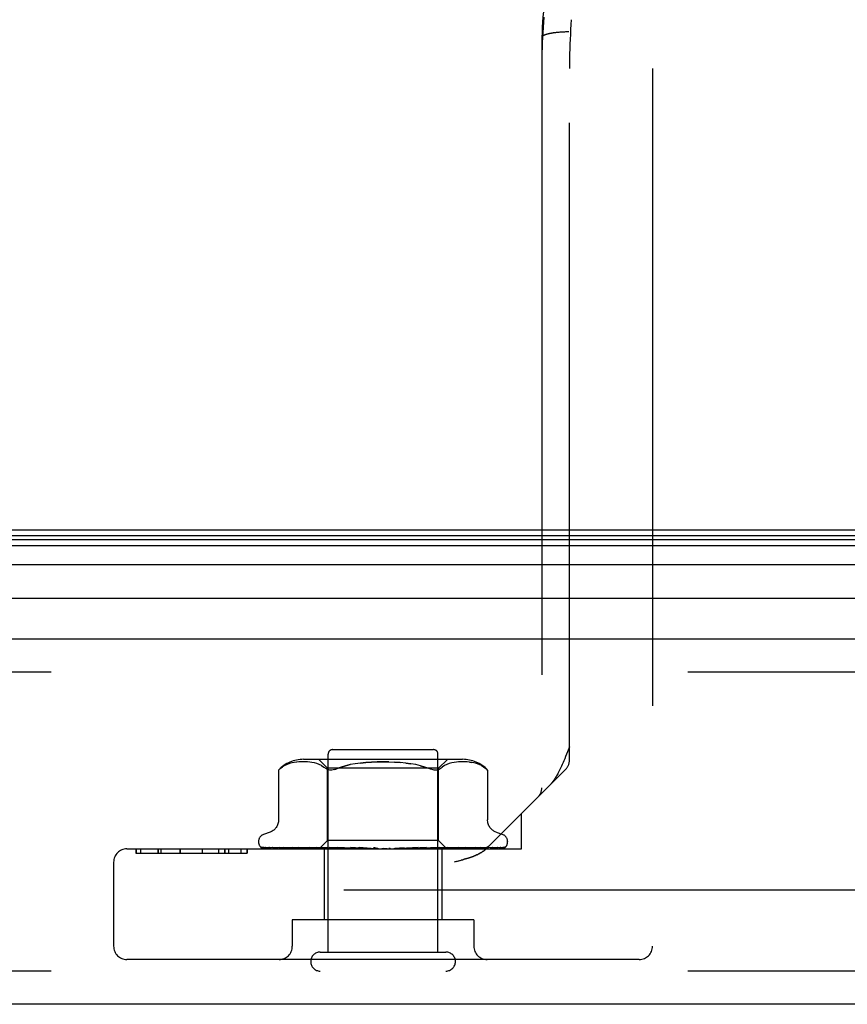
# Model space of a CAD drawing. Header units: inches. Extents: x 0 to 262, y 0 to 169.
# Tile 232 of 256: x 113.1 to 114.97, y 139.71 to 141.93. Entities that reach past the tile are written whole.
import ezdxf

# ---------------------------------------------------------------- set-up
doc = ezdxf.new("R2010")
doc.units = ezdxf.units.IN
doc.header["$LTSCALE"] = 14.384615
doc.header["$MEASUREMENT"] = 0
doc.linetypes.add('HIDDEN', pattern=[0.2, 0.1, -0.1])
doc.layers.get('0').update_dxf_attribs({"linetype": 'CONTINUOUS'})
doc.layers.add('DEFAULT_2', color=8, linetype='HIDDEN')
doc.layers.add('RIGHTHAND_DOOR_ASSEMBLY', color=7, linetype='CONTINUOUS')

msp = doc.modelspace()

# ---------------------------------------------------------------- linework, layer by layer
at = {"color": 7, "linetype": 'Continuous'}
msp.add_line((115.0887, 140.7765), (46.5887, 140.7765), dxfattribs=at)
at = {"layer": 'DEFAULT_2', "color": 8, "linetype": 'HIDDEN'}
msp.add_line((115.2711, 139.964), (82.3077, 139.964), dxfattribs=at)
at = {"layer": 'RIGHTHAND_DOOR_ASSEMBLY', "color": 8, "linetype": 'HIDDEN'}
for p, q in [((114.3177, 141.9005), (114.3157, 141.9003)), ((114.3198, 141.9007), (114.3177, 141.9005)), ((114.322, 141.9008), (114.3198, 141.9007)), ((114.3241, 141.901), (114.322, 141.9008)), ((114.3263, 141.9011), (114.3241, 141.901)), ((114.3285, 141.9012), (114.3263, 141.9011)), ((114.3307, 141.9013), (114.3285, 141.9012)), ((114.3329, 141.9014), (114.3307, 141.9013)), ((114.3351, 141.9014), (114.3329, 141.9014)), ((114.3374, 141.9015), (114.3351, 141.9014)), ((114.2794, 141.8889), (114.2794, 141.8888)), ((114.2794, 141.8888), (114.2794, 140.1954)), ((114.3419, 140.2579), (114.3419, 141.819)), ((114.5294, 141.819), (114.5294, 139.8375)), ((116.0479, 140.4565), (81.5054, 140.4565)), ((113.7969, 139.8245), (113.7969, 140.2715)), ((113.8069, 140.2815), (114.0349, 140.2815)), ((114.0449, 139.8245), (114.0449, 140.2715)), ((113.7042, 140.2478), (113.6988, 140.2453)), ((113.7097, 140.2498), (113.7042, 140.2478)), ((113.7151, 140.2513), (113.7096, 140.2498)), ((113.7205, 140.2524), (113.715, 140.2513)), ((113.7258, 140.2532), (113.7204, 140.2524)), ((113.7309, 140.2537), (113.7256, 140.2532)), ((113.7358, 140.254), (113.7308, 140.2537)), ((113.7407, 140.254), (113.7357, 140.2539)), ((113.7455, 140.2539), (113.7406, 140.254)), ((114.1005, 140.2595), (113.7413, 140.2595)), ((113.7503, 140.2537), (113.7454, 140.2539)), ((113.7553, 140.2532), (113.7502, 140.2537)), ((113.7604, 140.2524), (113.7552, 140.2532)), ((113.7658, 140.2513), (113.7604, 140.2524)), ((113.7713, 140.2498), (113.7658, 140.2513)), ((113.7768, 140.2478), (113.7713, 140.2498)), ((113.7957, 140.2395), (113.7757, 140.2595)), ((113.7822, 140.2453), (113.7768, 140.2478)), ((113.9721, 140.2512), (113.9839, 140.2496)), ((114.0462, 140.2395), (114.0662, 140.2595)), ((114.065, 140.2478), (114.0596, 140.2453)), ((114.0705, 140.2498), (114.065, 140.2478)), ((114.076, 140.2513), (114.0705, 140.2498)), ((114.0815, 140.2524), (114.076, 140.2513)), ((114.0866, 140.2532), (114.0814, 140.2524)), ((114.0916, 140.2537), (114.0866, 140.2532)), ((114.0964, 140.2539), (114.0915, 140.2537)), ((114.1012, 140.254), (114.0964, 140.2539)), ((114.1061, 140.2539), (114.1011, 140.254)), ((114.1111, 140.2537), (114.106, 140.254)), ((114.1161, 140.2532), (114.1213, 140.2524)), ((114.1268, 140.2513), (114.1213, 140.2524)), ((114.1322, 140.2498), (114.1267, 140.2513)), ((114.1377, 140.2478), (114.1322, 140.2498)), ((114.143, 140.2453), (114.1376, 140.2478)), ((113.6849, 140.2352), (113.6854, 140.2357)), ((113.6849, 140.2352), (113.6849, 140.1227)), ((113.6859, 140.2361), (113.6852, 140.2355)), ((113.6871, 140.2372), (113.6888, 140.2386)), ((113.6888, 140.2386), (113.6937, 140.2423)), ((114.0462, 140.2395), (113.7957, 140.2395)), ((113.7957, 140.0765), (113.7957, 140.2395)), ((114.0057, 140.2449), (114.0154, 140.242)), ((114.0462, 140.0765), (114.0462, 140.2395)), ((114.0496, 140.2386), (114.0545, 140.2422)), ((114.0596, 140.2453), (114.0545, 140.2422)), ((114.3331, 140.2367), (114.1547, 140.0583)), ((114.1569, 140.2353), (114.157, 140.2352)), ((114.157, 140.2352), (114.157, 140.1227)), ((114.2334, 140.0575), (114.2334, 140.137)), ((113.6657, 140.0952), (113.6506, 140.0897)), ((114.1762, 140.0952), (114.1912, 140.0897)), ((113.6397, 140.074), (113.6397, 140.0732)), ((113.7767, 140.0575), (113.7957, 140.0765)), ((114.0462, 140.0765), (113.7957, 140.0765)), ((114.065, 140.0577), (114.0462, 140.0765)), ((114.2022, 140.074), (114.2022, 140.0732)), ((113.3424, 140.0575), (114.2334, 140.0575)), ((113.3623, 140.0575), (113.3623, 140.0475)), ((113.3623, 140.0475), (113.614, 140.0475)), ((113.3631, 140.0575), (113.3631, 140.0475)), ((113.3732, 140.0575), (113.3732, 140.0475)), ((113.4119, 140.0575), (113.4119, 140.0475)), ((113.4132, 140.0575), (113.4132, 140.0475)), ((113.4193, 140.0575), (113.4193, 140.0475)), ((113.4619, 140.0575), (113.4619, 140.0475)), ((113.4623, 140.0575), (113.4623, 140.0475)), ((113.512, 140.0575), (113.512, 140.0475)), ((113.5121, 140.0575), (113.5121, 140.0475)), ((113.5496, 140.0575), (113.5496, 140.0475)), ((113.5634, 140.0475), (113.5634, 140.0575)), ((113.5638, 140.0575), (113.5638, 140.0475)), ((113.5718, 140.0575), (113.5718, 140.0475)), ((113.5995, 140.0575), (113.5995, 140.0475)), ((113.6139, 140.0575), (113.6139, 140.0475)), ((113.614, 140.0475), (113.614, 140.0575)), ((113.6439, 140.0624), (113.644, 140.0623)), ((113.7776, 140.0583), (113.6485, 140.0602)), ((113.779, 140.0583), (113.6516, 140.0602)), ((113.7814, 140.0583), (113.6553, 140.0602)), ((113.6633, 140.0603), (113.6632, 140.0603)), ((113.7854, 140.0583), (113.6644, 140.0602)), ((113.6717, 140.0602), (113.6711, 140.0602)), ((113.7903, 140.0583), (113.6717, 140.0602)), ((113.6865, 140.0602), (113.6861, 140.0602)), ((113.7968, 140.0583), (113.6865, 140.0602)), ((113.697, 140.0602), (113.6969, 140.0602)), ((113.6971, 140.0602), (113.697, 140.0602)), ((113.8039, 140.0583), (113.6971, 140.0602)), ((113.7061, 140.059), (113.7129, 140.0581)), ((113.7129, 140.0581), (113.7183, 140.0575)), ((113.8127, 140.0583), (113.717, 140.0602)), ((113.8218, 140.0583), (113.7306, 140.0602)), ((113.7306, 140.0602), (113.7307, 140.0602)), ((113.7416, 140.059), (113.7495, 140.0581)), ((113.7495, 140.0581), (113.7556, 140.0575)), ((113.8325, 140.0583), (113.755, 140.0602)), ((113.8432, 140.0583), (113.771, 140.0602)), ((113.771, 140.0602), (113.7713, 140.0601)), ((113.7713, 140.0601), (113.7879, 140.0585)), ((113.7767, 140.0575), (113.7776, 140.0583)), ((113.779, 140.0583), (113.7789, 140.0583)), ((113.7814, 140.0583), (113.7815, 140.0583)), ((113.7819, 140.0575), (113.7852, 140.0583)), ((113.7854, 140.0583), (113.7852, 140.0583)), ((113.7879, 140.0585), (113.7988, 140.0575)), ((113.7879, 140.0575), (113.7879, 139.8975)), ((113.7903, 140.0583), (113.7905, 140.0583)), ((113.7938, 140.0575), (113.7905, 140.0583)), ((113.7917, 140.0575), (113.7965, 140.0583)), ((113.7968, 140.0583), (113.7965, 140.0583)), ((113.8556, 140.0583), (113.799, 140.0602)), ((113.8039, 140.0583), (113.8042, 140.0583)), ((113.809, 140.0575), (113.8042, 140.0583)), ((113.8061, 140.0575), (113.8123, 140.0583)), ((113.8127, 140.0583), (113.8123, 140.0583)), ((113.8675, 140.0583), (113.8169, 140.0602)), ((113.8169, 140.0602), (113.8172, 140.0601)), ((113.8172, 140.0601), (113.8464, 140.0575)), ((113.8218, 140.0583), (113.8221, 140.0583)), ((113.8282, 140.0575), (113.8221, 140.0583)), ((113.8247, 140.0575), (113.832, 140.0583)), ((113.8325, 140.0583), (113.832, 140.0583)), ((113.8432, 140.0583), (113.8436, 140.0583)), ((113.8508, 140.0575), (113.8436, 140.0583)), ((113.8468, 140.0575), (113.8549, 140.0583)), ((113.8811, 140.0583), (113.8475, 140.0602)), ((113.8556, 140.0583), (113.8549, 140.0583)), ((113.8939, 140.0583), (113.8667, 140.0602)), ((113.8667, 140.0602), (113.8668, 140.0601)), ((113.8668, 140.0601), (113.8967, 140.0575)), ((113.8675, 140.0583), (113.8678, 140.0583)), ((113.8759, 140.0575), (113.8678, 140.0583)), ((113.8716, 140.0575), (113.8802, 140.0583)), ((113.8811, 140.0583), (113.8802, 140.0583)), ((113.8939, 140.0583), (113.894, 140.0583)), ((113.9027, 140.0575), (113.894, 140.0583)), ((113.8981, 140.0575), (113.907, 140.0583)), ((113.9301, 140.0575), (113.9212, 140.0583)), ((113.9255, 140.0575), (113.9343, 140.0583)), ((113.9689, 140.0601), (113.9473, 140.0583)), ((113.9473, 140.0583), (113.9483, 140.0583)), ((113.9571, 140.0575), (113.9483, 140.0583)), ((113.9527, 140.0575), (113.9611, 140.0583)), ((113.9613, 140.0583), (113.9611, 140.0583)), ((114.0005, 140.0602), (113.9613, 140.0583)), ((114.0002, 140.0601), (113.9705, 140.0575)), ((114.0191, 140.0602), (113.9738, 140.0583)), ((113.9738, 140.0583), (113.9745, 140.0583)), ((113.9829, 140.0575), (113.9745, 140.0583)), ((113.9787, 140.0575), (113.9864, 140.0583)), ((113.9868, 140.0583), (113.9864, 140.0583)), ((114.0485, 140.0602), (113.9868, 140.0583)), ((114.0655, 140.0602), (113.9981, 140.0583)), ((113.9981, 140.0583), (113.9987, 140.0583)), ((114.0064, 140.0575), (113.9987, 140.0583)), ((114.0002, 140.0601), (114.0005, 140.0602)), ((114.0027, 140.0575), (114.0094, 140.0583)), ((114.0097, 140.0583), (114.0094, 140.0583)), ((114.0918, 140.0602), (114.0097, 140.0583)), ((114.1067, 140.0602), (114.0197, 140.0583)), ((114.0197, 140.0575), (114.0482, 140.0601)), ((114.0197, 140.0583), (114.0201, 140.0583)), ((114.0269, 140.0575), (114.0201, 140.0583)), ((114.0237, 140.0575), (114.0292, 140.0583)), ((114.0295, 140.0583), (114.0292, 140.0583)), ((114.1289, 140.0602), (114.0295, 140.0583)), ((114.1411, 140.0602), (114.0376, 140.0583)), ((114.0376, 140.0583), (114.038, 140.0583)), ((114.0435, 140.0575), (114.038, 140.0583)), ((114.041, 140.0575), (114.045, 140.0583)), ((114.0452, 140.0583), (114.045, 140.0583)), ((114.0453, 140.0583), (114.0452, 140.0583)), ((114.1585, 140.0602), (114.0453, 140.0583)), ((114.0482, 140.0601), (114.0485, 140.0602)), ((114.1675, 140.0602), (114.0513, 140.0583)), ((114.0513, 140.0583), (114.0515, 140.0583)), ((114.0557, 140.0575), (114.0515, 140.0583)), ((114.0539, 140.0575), (114.0539, 139.8975)), ((114.054, 140.0575), (114.0564, 140.0583)), ((114.0566, 140.0583), (114.0564, 140.0583)), ((114.1795, 140.0602), (114.0566, 140.0583)), ((114.1851, 140.0602), (114.0603, 140.0583)), ((114.0603, 140.0583), (114.0604, 140.0583)), ((114.063, 140.0575), (114.0604, 140.0583)), ((114.063, 140.0583), (114.0629, 140.0583)), ((114.1912, 140.0602), (114.063, 140.0583)), ((114.193, 140.0602), (114.0642, 140.0583)), ((114.0642, 140.0583), (114.0643, 140.0583)), ((114.065, 140.0577), (114.0643, 140.0583)), ((114.0651, 140.0575), (114.065, 140.0577)), ((114.08, 140.059), (114.0916, 140.0602)), ((114.0916, 140.0602), (114.0918, 140.0602)), ((114.1152, 140.0585), (114.1226, 140.0594)), ((114.1226, 140.0594), (114.1289, 140.0602)), ((114.1289, 140.0602), (114.1289, 140.0602)), ((114.1412, 140.0602), (114.1411, 140.0602)), ((114.1589, 140.0602), (114.1585, 140.0602)), ((114.1804, 140.0603), (114.1795, 140.0602)), ((114.1964, 140.0613), (114.1965, 140.0613)), ((113.3124, 140.0275), (113.3124, 139.8375)), ((114.0858, 140.0287), (114.0815, 140.0275)), ((114.0858, 140.0287), (114.0937, 140.0308)), ((114.0898, 140.0298), (114.0975, 140.0319)), ((114.1259, 139.8975), (113.7159, 139.8975)), ((113.7159, 139.8975), (113.7159, 139.8375)), ((114.1259, 139.8975), (114.1259, 139.8375)), ((113.7789, 139.8245), (114.0629, 139.8245)), ((114.4994, 139.8075), (113.3424, 139.8075)), ((116.0479, 139.7815), (81.5054, 139.7815))]:
    msp.add_line(p, q, dxfattribs=at)
at = {"layer": 'RIGHTHAND_DOOR_ASSEMBLY', "color": 7, "linetype": 'Continuous'}
for p, q in [((81.4731, 140.7646), (116.0802, 140.7646)), ((81.464, 140.7422), (116.0894, 140.7422)), ((81.4708, 140.7559), (116.0826, 140.7559)), ((116.0983, 140.6988), (81.455, 140.6988)), ((81.4834, 140.6236), (116.0699, 140.6236))]:
    msp.add_line(p, q, dxfattribs=at)
at = {"layer": 'RIGHTHAND_DOOR_ASSEMBLY', "color": 3, "linetype": 'Continuous'}
for p, q in [((81.5054, 140.5315), (116.0479, 140.5315)), ((116.0479, 139.7065), (81.5054, 139.7065))]:
    msp.add_line(p, q, dxfattribs=at)
at = {"layer": 'RIGHTHAND_DOOR_ASSEMBLY', "color": 8, "linetype": 'HIDDEN'}
for points in [[(114.2968, 142.0629), (114.295, 142.0514), (114.2933, 142.0398), (114.2917, 142.0282), (114.2902, 142.0166), (114.2887, 142.005), (114.2874, 141.9934), (114.2861, 141.9818), (114.285, 141.9702), (114.2839, 141.9585), (114.283, 141.9469), (114.2821, 141.9353), (114.2813, 141.9237), (114.2806, 141.9121), (114.2799, 141.9004), (114.2794, 141.8889)], [(114.2838, 141.9347), (114.283, 141.9232), (114.2822, 141.9118), (114.2816, 141.9003), (114.281, 141.8889), (114.2805, 141.8774), (114.2801, 141.866), (114.2798, 141.8546), (114.2796, 141.8431), (114.2794, 141.8317)], [(114.3461, 141.9291), (114.3453, 141.9181), (114.3446, 141.9071), (114.344, 141.896), (114.3434, 141.885), (114.343, 141.874), (114.3426, 141.863), (114.3423, 141.852), (114.3421, 141.841), (114.342, 141.83), (114.3419, 141.819)], [(114.3157, 141.9003), (114.3146, 141.9002), (114.3136, 141.9001), (114.3126, 141.9), (114.3116, 141.8999), (114.3107, 141.8998), (114.3097, 141.8997), (114.3087, 141.8996), (114.3078, 141.8995), (114.3068, 141.8993), (114.3059, 141.8992), (114.305, 141.8991), (114.3041, 141.8989), (114.3032, 141.8988), (114.3023, 141.8986), (114.3014, 141.8985), (114.3006, 141.8983), (114.2998, 141.8982), (114.2989, 141.898), (114.2981, 141.8979), (114.2973, 141.8977), (114.2965, 141.8976), (114.2958, 141.8974), (114.295, 141.8972), (114.2943, 141.897), (114.2936, 141.8969), (114.2928, 141.8967), (114.2922, 141.8965), (114.2915, 141.8963), (114.2908, 141.8961), (114.2902, 141.8959), (114.2896, 141.8958), (114.289, 141.8956), (114.2884, 141.8954), (114.2878, 141.8952), (114.2872, 141.895), (114.2867, 141.8948), (114.2862, 141.8946), (114.2857, 141.8944), (114.2852, 141.8942), (114.2847, 141.8939), (114.2843, 141.8937), (114.2839, 141.8935), (114.2834, 141.8933), (114.2831, 141.8931), (114.2827, 141.8929), (114.2823, 141.8927), (114.282, 141.8924), (114.2817, 141.8922), (114.2814, 141.892), (114.2811, 141.8918), (114.2809, 141.8916), (114.2806, 141.8913), (114.2804, 141.8911), (114.2802, 141.8909), (114.2801, 141.8907), (114.2799, 141.8904), (114.2798, 141.8902), (114.2797, 141.89), (114.2796, 141.8897), (114.2795, 141.8895), (114.2795, 141.8893), (114.2794, 141.8891), (114.2794, 141.8889)], [(114.3408, 141.9015), (114.3396, 141.9015), (114.3374, 141.9015)], [(114.3419, 140.2879), (114.3374, 140.2763), (114.3352, 140.2709), (114.3331, 140.2657), (114.3312, 140.2609), (114.3293, 140.2563), (114.3275, 140.2521), (114.3257, 140.2481), (114.324, 140.2444), (114.3224, 140.241), (114.3209, 140.2378), (114.3194, 140.2348), (114.318, 140.232), (114.3166, 140.2294), (114.3153, 140.227), (114.314, 140.2247), (114.3128, 140.2225), (114.3116, 140.2205), (114.3104, 140.2186), (114.3093, 140.2167), (114.3081, 140.215), (114.307, 140.2134), (114.3059, 140.2118), (114.3049, 140.2103), (114.3038, 140.2089), (114.3028, 140.2075), (114.3018, 140.2062), (114.3007, 140.205), (114.2997, 140.2038), (114.2988, 140.2026), (114.2978, 140.2015), (114.2968, 140.2005), (114.2959, 140.1995), (114.2949, 140.1985)], [(113.9341, 140.2539), (113.9209, 140.254), (113.9078, 140.2539), (113.8948, 140.2534), (113.882, 140.2525), (113.8697, 140.2512), (113.8579, 140.2496), (113.8467, 140.2475), (113.8361, 140.2449), (113.8264, 140.242), (113.8175, 140.2386)], [(113.8175, 140.2386), (113.8264, 140.242), (113.8361, 140.2449), (113.8467, 140.2475)], [(113.8697, 140.2512), (113.882, 140.2525), (113.8948, 140.2534), (113.9077, 140.2539), (113.9209, 140.254), (113.9341, 140.2539), (113.9471, 140.2534), (113.9598, 140.2525)], [(114.0244, 140.2386), (114.0154, 140.242), (114.0057, 140.2449), (113.9951, 140.2475), (113.9839, 140.2496), (113.9721, 140.2512), (113.9598, 140.2525), (113.9471, 140.2534)], [(114.1214, 140.2524), (114.1162, 140.2532), (114.1109, 140.2537)], [(113.685, 140.2353), (113.6849, 140.2352), (113.6849, 140.2352)], [(113.6859, 140.2361), (113.6865, 140.2366), (113.6871, 140.2372)], [(113.6874, 140.2375), (113.6869, 140.237), (113.6863, 140.2365)], [(113.6989, 140.2453), (113.6937, 140.2423), (113.6888, 140.2386)], [(113.7822, 140.2453), (113.7873, 140.2422), (113.7922, 140.2386)], [(113.8111, 140.2364), (113.8082, 140.2357), (113.8054, 140.2353), (113.8029, 140.2352), (113.8005, 140.2353), (113.7982, 140.2357), (113.796, 140.2364), (113.794, 140.2373), (113.7922, 140.2386)], [(113.8111, 140.2364), (113.8142, 140.2373), (113.8175, 140.2386)], [(114.0436, 140.2357), (114.0414, 140.2353), (114.0389, 140.2352), (114.0364, 140.2353), (114.0337, 140.2357), (114.0308, 140.2364), (114.0277, 140.2373), (114.0244, 140.2386)], [(114.0436, 140.2357), (114.0458, 140.2364), (114.0478, 140.2373), (114.0496, 140.2386)], [(114.143, 140.2453), (114.1481, 140.2423), (114.1531, 140.2386)], [(114.1531, 140.2386), (114.1543, 140.2376), (114.1553, 140.2367), (114.156, 140.236), (114.1566, 140.2355)], [(114.1569, 140.2353), (114.1566, 140.2355), (114.156, 140.236), (114.1553, 140.2367), (114.1543, 140.2376), (114.1531, 140.2386)], [(113.6849, 140.1226), (113.6848, 140.1214), (113.6846, 140.1188), (113.6842, 140.1164), (113.6836, 140.114), (113.6828, 140.1118), (113.6819, 140.1097), (113.6808, 140.1077), (113.6796, 140.1059), (113.6783, 140.1041), (113.6769, 140.1026), (113.6755, 140.1011), (113.674, 140.0998), (113.6724, 140.0986), (113.6708, 140.0976), (113.6691, 140.0967), (113.6675, 140.0959), (113.6657, 140.0952)], [(114.1762, 140.0952), (114.1744, 140.0959), (114.1727, 140.0967), (114.1711, 140.0976), (114.1694, 140.0986), (114.1679, 140.0998), (114.1664, 140.1011), (114.1649, 140.1026), (114.1635, 140.1041), (114.1622, 140.1059), (114.161, 140.1077), (114.16, 140.1097), (114.159, 140.1118), (114.1582, 140.114), (114.1576, 140.1164), (114.1572, 140.1188), (114.157, 140.1214), (114.157, 140.1226)], [(113.6507, 140.0575), (113.6494, 140.0581), (113.6482, 140.0586), (113.6472, 140.0593), (113.6463, 140.0599), (113.6456, 140.0605), (113.6449, 140.0611), (113.6445, 140.0615), (113.6441, 140.0619), (113.6439, 140.0622), (113.6439, 140.0623), (113.6439, 140.0624)], [(113.6485, 140.0602), (113.6483, 140.0602), (113.6477, 140.0602), (113.6471, 140.0603), (113.6466, 140.0605), (113.6461, 140.0607), (113.6457, 140.0609), (113.6453, 140.0611), (113.645, 140.0613), (113.6449, 140.0614)], [(113.6449, 140.0614), (113.6457, 140.0608), (113.647, 140.0601), (113.6482, 140.0595), (113.6495, 140.0589), (113.6509, 140.0584), (113.6524, 140.058), (113.6541, 140.0575)], [(113.6516, 140.0602), (113.6512, 140.0602), (113.6506, 140.0603), (113.6501, 140.0604), (113.6497, 140.0605), (113.6494, 140.0606), (113.6492, 140.0607), (113.6491, 140.0608), (113.6491, 140.0608)], [(113.6491, 140.0608), (113.6491, 140.0608), (113.6493, 140.0607)], [(113.6493, 140.0607), (113.6498, 140.0603), (113.6502, 140.06), (113.6506, 140.0598), (113.6511, 140.0595), (113.6516, 140.0592), (113.6522, 140.0589), (113.6528, 140.0585), (113.6534, 140.0582), (113.6541, 140.0579), (113.6548, 140.0577), (113.6552, 140.0575)], [(113.6553, 140.0602), (113.6547, 140.0602), (113.6542, 140.0603), (113.6539, 140.0604)], [(113.6539, 140.0604), (113.6552, 140.06), (113.657, 140.0595), (113.6589, 140.0591), (113.6608, 140.0586), (113.6629, 140.0582), (113.665, 140.0578), (113.6667, 140.0575)], [(113.6632, 140.0603), (113.6634, 140.0603), (113.6636, 140.0602), (113.664, 140.06)], [(113.6644, 140.0602), (113.664, 140.0602), (113.6636, 140.0602), (113.6634, 140.0603), (113.6633, 140.0603)], [(113.664, 140.06), (113.6649, 140.0595), (113.6654, 140.0592), (113.666, 140.0589), (113.6666, 140.0586), (113.6672, 140.0583), (113.6679, 140.058), (113.6686, 140.0577), (113.6692, 140.0575)], [(113.6711, 140.0602), (113.6729, 140.0599), (113.6756, 140.0594), (113.6782, 140.059), (113.6809, 140.0586), (113.6837, 140.0582), (113.6865, 140.0578), (113.6883, 140.0575)], [(113.6861, 140.0602), (113.6861, 140.0602), (113.6863, 140.0601), (113.6866, 140.06), (113.687, 140.0598), (113.6876, 140.0596)], [(113.6876, 140.0596), (113.6889, 140.059), (113.6896, 140.0586), (113.6904, 140.0583), (113.6913, 140.0579), (113.6921, 140.0576), (113.6923, 140.0575)], [(113.6969, 140.0602), (113.6993, 140.0599), (113.7061, 140.059)], [(113.717, 140.0602), (113.7171, 140.0602), (113.7172, 140.0601), (113.7176, 140.06), (113.718, 140.0599), (113.7185, 140.0597), (113.7191, 140.0594), (113.7198, 140.0591), (113.7213, 140.0585)], [(113.7213, 140.0585), (113.7221, 140.0581), (113.723, 140.0578), (113.7236, 140.0575)], [(113.7307, 140.0602), (113.7336, 140.0598), (113.7416, 140.059)], [(113.755, 140.0602), (113.7552, 140.0601), (113.7556, 140.0601), (113.756, 140.06), (113.7566, 140.0598), (113.7572, 140.0596), (113.7578, 140.0593), (113.7585, 140.059)], [(113.7585, 140.059), (113.7599, 140.0584), (113.7607, 140.058), (113.7615, 140.0577), (113.7619, 140.0575)], [(113.7771, 140.0575), (113.7775, 140.0577), (113.7779, 140.0579), (113.7784, 140.0581), (113.7789, 140.0583)], [(113.7776, 140.0575), (113.7775, 140.0577), (113.7775, 140.0579), (113.7775, 140.0581), (113.7776, 140.0583)], [(113.7786, 140.0575), (113.7788, 140.0578), (113.7789, 140.058), (113.779, 140.0582), (113.779, 140.0583), (113.779, 140.0583), (113.779, 140.0583)], [(113.78, 140.0575), (113.7804, 140.0578), (113.7807, 140.058), (113.781, 140.0582), (113.7812, 140.0583), (113.7814, 140.0583), (113.7814, 140.0583)], [(113.7832, 140.0575), (113.7827, 140.0577), (113.7823, 140.0579), (113.7819, 140.0581), (113.7815, 140.0583)], [(113.7857, 140.0575), (113.7858, 140.0578), (113.7858, 140.058), (113.7857, 140.0582), (113.7856, 140.0583), (113.7854, 140.0583)], [(113.7883, 140.0575), (113.7888, 140.0578), (113.7893, 140.058), (113.7896, 140.0582), (113.79, 140.0583), (113.7903, 140.0583), (113.7903, 140.0583)], [(113.7977, 140.0575), (113.7976, 140.0578), (113.7975, 140.058), (113.7974, 140.0582), (113.7971, 140.0583), (113.7968, 140.0583)], [(113.799, 140.0602), (113.7991, 140.0602), (113.7996, 140.0601), (113.8001, 140.06), (113.8008, 140.0598), (113.8015, 140.0596), (113.8022, 140.0593), (113.8029, 140.0589), (113.8036, 140.0586), (113.8043, 140.0582), (113.8051, 140.0579), (113.8059, 140.0575)], [(113.8015, 140.0575), (113.802, 140.0578), (113.8026, 140.058), (113.803, 140.0582), (113.8035, 140.0583), (113.8039, 140.0583), (113.8039, 140.0583)], [(113.8141, 140.0575), (113.8139, 140.0578), (113.8137, 140.058), (113.8134, 140.0582), (113.8131, 140.0583), (113.8127, 140.0583)], [(113.819, 140.0575), (113.8196, 140.0578), (113.8201, 140.058), (113.8207, 140.0582), (113.8212, 140.0583), (113.8217, 140.0583), (113.8218, 140.0583)], [(113.8344, 140.0575), (113.8341, 140.0578), (113.8338, 140.058), (113.8334, 140.0582), (113.833, 140.0583), (113.8325, 140.0583)], [(113.8401, 140.0575), (113.8408, 140.0578), (113.8414, 140.058), (113.842, 140.0582), (113.8425, 140.0583), (113.8431, 140.0583), (113.8432, 140.0583)], [(113.8475, 140.0602), (113.848, 140.0601), (113.8487, 140.06), (113.8494, 140.0598), (113.85, 140.0595), (113.8507, 140.0592), (113.8513, 140.0589), (113.8519, 140.0586), (113.853, 140.058)], [(113.853, 140.058), (113.8536, 140.0577), (113.8538, 140.0575)], [(113.8578, 140.0575), (113.8574, 140.0578), (113.857, 140.058), (113.8565, 140.0582), (113.856, 140.0583), (113.8556, 140.0583)], [(113.8637, 140.0583), (113.8635, 140.0583), (113.8633, 140.0584), (113.8633, 140.0585), (113.8632, 140.0587), (113.8633, 140.0588), (113.8634, 140.0591), (113.8636, 140.0593), (113.8638, 140.0595), (113.8642, 140.0597), (113.8646, 140.0599), (113.8651, 140.06), (113.8656, 140.0601), (113.8662, 140.0602), (113.8667, 140.0602)], [(113.8642, 140.0575), (113.8648, 140.0578), (113.8655, 140.058), (113.8661, 140.0582), (113.8667, 140.0583), (113.8673, 140.0583), (113.8675, 140.0583)], [(113.8835, 140.0575), (113.883, 140.0578), (113.8825, 140.058), (113.882, 140.0582), (113.8814, 140.0583), (113.8811, 140.0583)], [(113.8903, 140.0575), (113.8909, 140.0578), (113.8916, 140.058), (113.8922, 140.0582), (113.8928, 140.0583), (113.8934, 140.0583), (113.8939, 140.0583)], [(113.8993, 140.0601), (113.8997, 140.06), (113.9004, 140.0598), (113.9009, 140.0595), (113.9014, 140.0593), (113.9018, 140.059), (113.9022, 140.0588), (113.9025, 140.0586), (113.9027, 140.0584)], [(113.9086, 140.0582), (113.9073, 140.0585), (113.9057, 140.0588), (113.9042, 140.0591), (113.9026, 140.0594), (113.9009, 140.0597), (113.8994, 140.06)], [(113.9027, 140.0584), (113.9032, 140.0581), (113.9034, 140.0579), (113.9036, 140.0577), (113.904, 140.0575)], [(113.9086, 140.0582), (113.9082, 140.0583), (113.9076, 140.0583), (113.907, 140.0583)], [(113.9105, 140.0575), (113.91, 140.0578), (113.9094, 140.058), (113.9088, 140.0582), (113.9086, 140.0582)], [(113.9176, 140.0575), (113.9181, 140.0578), (113.9187, 140.058), (113.9193, 140.0582), (113.92, 140.0583), (113.9206, 140.0583), (113.9212, 140.0583)], [(113.9379, 140.0575), (113.9374, 140.0578), (113.9368, 140.058), (113.9361, 140.0582), (113.9355, 140.0583), (113.9349, 140.0583), (113.9343, 140.0583)], [(113.9449, 140.0575), (113.9454, 140.0578), (113.946, 140.058), (113.9465, 140.0582), (113.9471, 140.0583), (113.9473, 140.0583)], [(113.9647, 140.0575), (113.9641, 140.0578), (113.9635, 140.058), (113.9629, 140.0582), (113.9623, 140.0583), (113.9617, 140.0583), (113.9613, 140.0583)], [(113.9631, 140.0575), (113.9634, 140.0577), (113.9638, 140.058), (113.9647, 140.0585)], [(113.9647, 140.0585), (113.9652, 140.0588), (113.9657, 140.0591), (113.9662, 140.0594), (113.9669, 140.0597), (113.9675, 140.0599), (113.9682, 140.0601), (113.9689, 140.0601)], [(113.9714, 140.0575), (113.9718, 140.0578), (113.9723, 140.058), (113.9728, 140.0582), (113.9734, 140.0583), (113.9738, 140.0583)], [(113.99, 140.0575), (113.9893, 140.0578), (113.9887, 140.058), (113.9881, 140.0582), (113.9875, 140.0583), (113.987, 140.0583), (113.9868, 140.0583)], [(113.9961, 140.0575), (113.9964, 140.0578), (113.9968, 140.058), (113.9972, 140.0582), (113.9977, 140.0583), (113.9981, 140.0583)], [(114.0127, 140.0575), (114.0121, 140.0578), (114.0115, 140.058), (114.0109, 140.0582), (114.0104, 140.0583), (114.0099, 140.0583), (114.0097, 140.0583)], [(114.0124, 140.0575), (114.0125, 140.0576), (114.0131, 140.0579), (114.0137, 140.0582), (114.0144, 140.0585), (114.015, 140.0589), (114.0157, 140.0592), (114.0164, 140.0595), (114.0171, 140.0597), (114.0178, 140.06), (114.0184, 140.0601), (114.019, 140.0602), (114.0191, 140.0602)], [(114.018, 140.0575), (114.0182, 140.0578), (114.0185, 140.058), (114.0189, 140.0582), (114.0192, 140.0583), (114.0197, 140.0583)], [(114.0321, 140.0575), (114.0315, 140.0578), (114.031, 140.058), (114.0305, 140.0582), (114.03, 140.0583), (114.0296, 140.0583), (114.0295, 140.0583)], [(114.0365, 140.0575), (114.0366, 140.0578), (114.0367, 140.058), (114.037, 140.0582), (114.0372, 140.0583), (114.0376, 140.0583)], [(114.0475, 140.0575), (114.047, 140.0578), (114.0466, 140.058), (114.0462, 140.0581), (114.0458, 140.0582), (114.0455, 140.0583), (114.0453, 140.0583)], [(114.0507, 140.0575), (114.0507, 140.0578), (114.0508, 140.058), (114.0509, 140.0582), (114.051, 140.0583), (114.0513, 140.0583)], [(114.0583, 140.0575), (114.0579, 140.0578), (114.0575, 140.058), (114.0571, 140.0582), (114.0568, 140.0583), (114.0566, 140.0583), (114.0566, 140.0583)], [(114.0586, 140.0575), (114.0587, 140.0576), (114.0595, 140.0579), (114.0603, 140.0583), (114.0611, 140.0587), (114.0619, 140.059), (114.0627, 140.0594), (114.0634, 140.0597), (114.0641, 140.0599), (114.0647, 140.0601), (114.0652, 140.0601), (114.0655, 140.0602)], [(114.0603, 140.0575), (114.0602, 140.0578), (114.0601, 140.058), (114.0601, 140.0582), (114.0601, 140.0583), (114.0603, 140.0583)], [(114.0621, 140.0575), (114.0624, 140.0577), (114.0626, 140.0579), (114.0628, 140.0581), (114.0629, 140.0583)], [(114.0641, 140.0575), (114.0638, 140.0578), (114.0635, 140.058), (114.0633, 140.0582), (114.0631, 140.0583), (114.063, 140.0583), (114.063, 140.0583)], [(114.0648, 140.0575), (114.0646, 140.0578), (114.0644, 140.058), (114.0643, 140.0582), (114.0642, 140.0583), (114.0642, 140.0583), (114.0642, 140.0583)], [(114.0653, 140.0575), (114.0677, 140.0577), (114.08, 140.059)], [(114.0975, 140.0319), (114.101, 140.0329), (114.1043, 140.0338), (114.1074, 140.0348), (114.1103, 140.0356), (114.1131, 140.0365), (114.1156, 140.0373), (114.118, 140.0382), (114.1202, 140.0389), (114.1223, 140.0397), (114.1242, 140.0404), (114.126, 140.0411), (114.1277, 140.0418), (114.1293, 140.0424), (114.1307, 140.043), (114.1321, 140.0437), (114.1335, 140.0443), (114.1347, 140.0449), (114.1359, 140.0454), (114.1371, 140.046), (114.1382, 140.0466), (114.1393, 140.0472), (114.1403, 140.0477), (114.1413, 140.0483)], [(114.0999, 140.0575), (114.1004, 140.0577), (114.1012, 140.058), (114.102, 140.0584), (114.1034, 140.059)], [(114.1034, 140.059), (114.1041, 140.0593), (114.1048, 140.0596), (114.1053, 140.0598), (114.1058, 140.06), (114.1062, 140.0601), (114.1065, 140.0602), (114.1067, 140.0602)], [(114.1057, 140.0575), (114.1079, 140.0578), (114.1152, 140.0585)], [(114.1432, 140.0494), (114.1423, 140.0488), (114.1413, 140.0483), (114.1403, 140.0477), (114.1393, 140.0472), (114.1382, 140.0466), (114.1371, 140.046), (114.1359, 140.0454), (114.1347, 140.0449)], [(114.1348, 140.0575), (114.1351, 140.0576), (114.136, 140.058), (114.1368, 140.0583), (114.1376, 140.0587), (114.139, 140.0593)], [(114.139, 140.0593), (114.1395, 140.0595), (114.1401, 140.0598), (114.1405, 140.06), (114.1409, 140.0601), (114.1411, 140.0602), (114.1412, 140.0602)], [(114.1395, 140.0575), (114.1415, 140.0578), (114.1446, 140.0582), (114.1476, 140.0586), (114.1507, 140.059), (114.1537, 140.0594), (114.1567, 140.0599), (114.1589, 140.0602)], [(114.1432, 140.0494), (114.1441, 140.05), (114.145, 140.0505), (114.1458, 140.0511), (114.1466, 140.0516), (114.1474, 140.0522), (114.1482, 140.0528), (114.149, 140.0534), (114.1498, 140.0539), (114.1505, 140.0545), (114.1512, 140.0551), (114.1519, 140.0557), (114.1526, 140.0564), (114.1533, 140.057), (114.154, 140.0576), (114.1547, 140.0583)], [(114.1533, 140.057), (114.1526, 140.0564), (114.1519, 140.0557), (114.1512, 140.0551), (114.1505, 140.0545), (114.1498, 140.0539), (114.149, 140.0534), (114.1482, 140.0528), (114.1474, 140.0522), (114.1466, 140.0516), (114.1458, 140.0511), (114.145, 140.0505), (114.1441, 140.05)], [(114.1621, 140.0575), (114.1625, 140.0577), (114.1633, 140.058), (114.1641, 140.0583), (114.1648, 140.0586), (114.1655, 140.0589), (114.1661, 140.0592)], [(114.1654, 140.0575), (114.1672, 140.0578), (114.1696, 140.0582), (114.172, 140.0586), (114.1744, 140.059), (114.1767, 140.0595), (114.1789, 140.0599), (114.1804, 140.0603)], [(114.1661, 140.0592), (114.1672, 140.0598), (114.1676, 140.06), (114.168, 140.0602), (114.1681, 140.0602)], [(114.1681, 140.0602), (114.1682, 140.0602), (114.1682, 140.0602), (114.1681, 140.0602), (114.1679, 140.0602), (114.1675, 140.0602)], [(114.1808, 140.0575), (114.1814, 140.0577), (114.182, 140.058), (114.1826, 140.0583), (114.1832, 140.0585), (114.1838, 140.0588), (114.1843, 140.0591), (114.1848, 140.0594), (114.1852, 140.0596), (114.1857, 140.0599)], [(114.1826, 140.0575), (114.1829, 140.0576), (114.1847, 140.058), (114.1863, 140.0584), (114.188, 140.0588), (114.1895, 140.0592), (114.191, 140.0597), (114.1924, 140.0602), (114.1933, 140.0606)], [(114.1867, 140.0605), (114.1867, 140.0605), (114.1868, 140.0605), (114.1867, 140.0605), (114.1866, 140.0604), (114.1862, 140.0603), (114.1858, 140.0602), (114.1853, 140.0602), (114.1851, 140.0602)], [(114.1857, 140.0599), (114.1863, 140.0603), (114.1866, 140.0604), (114.1867, 140.0605)], [(114.1901, 140.0575), (114.1902, 140.0576), (114.1909, 140.0578), (114.1916, 140.0581), (114.1922, 140.0584), (114.1928, 140.0587), (114.1933, 140.059), (114.1938, 140.0593), (114.1943, 140.0596), (114.1947, 140.0599), (114.1951, 140.0602), (114.1955, 140.0605), (114.1958, 140.0608), (114.1961, 140.061), (114.1964, 140.0613)], [(114.1906, 140.0575), (114.1909, 140.0576), (114.1922, 140.0581), (114.1934, 140.0586), (114.1946, 140.0593), (114.1959, 140.0601)], [(114.1933, 140.0606), (114.1929, 140.0605), (114.1924, 140.0603), (114.1918, 140.0602), (114.1912, 140.0602)], [(114.1965, 140.0613), (114.1965, 140.0613), (114.1964, 140.0613), (114.1963, 140.0612), (114.1961, 140.061), (114.1958, 140.0609), (114.1954, 140.0607), (114.1951, 140.0605), (114.1947, 140.0604), (114.1942, 140.0603), (114.1938, 140.0602), (114.1933, 140.0602), (114.193, 140.0602)], [(114.1335, 140.0443), (114.1321, 140.0437), (114.1307, 140.043), (114.1293, 140.0424), (114.1277, 140.0418), (114.126, 140.0411), (114.1242, 140.0404), (114.1223, 140.0397), (114.1202, 140.0389), (114.118, 140.0382), (114.1156, 140.0373), (114.1131, 140.0365), (114.1103, 140.0356), (114.1074, 140.0348), (114.1043, 140.0338), (114.101, 140.0329), (114.0975, 140.0319)]]:
    msp.add_lwpolyline(points, dxfattribs=at)
for centre, radius, start, end in [((115.7784, 141.819), 1.4365, 90, 180), ((115.7784, 141.819), 1.249, 90, 180), ((113.8069, 140.2715), 0.01, 90, 180), ((114.0349, 140.2715), 0.01, 0, 90), ((113.7413, 140.182), 0.0776, 90, 136.6992), ((114.1005, 140.182), 0.0776, 43.3008, 90), ((114.3119, 140.2579), 0.03, 315, 360), ((114.2494, 140.1954), 0.03, 315, 360), ((113.6563, 140.074), 0.0167, 110, 180), ((113.6563, 140.0732), 0.0167, 180, 250.0516), ((114.1855, 140.074), 0.0167, 0, 70), ((114.1855, 140.0732), 0.0167, 308.6218, 360), ((113.3424, 140.0275), 0.03, 90, 180), ((114.1415, 140.0875), 0.03, 270, 315), ((113.3424, 139.8375), 0.03, 180, 270), ((113.6859, 139.8375), 0.03, 270, 360), ((113.7789, 139.803), 0.0215, 90, 270), ((114.0629, 139.803), 0.0215, 270, 90), ((114.1559, 139.8375), 0.03, 180, 270), ((114.4994, 139.8375), 0.03, 270, 360)]:
    msp.add_arc(centre, radius, start, end, dxfattribs=at)

doc.saveas('drawing.dxf')
